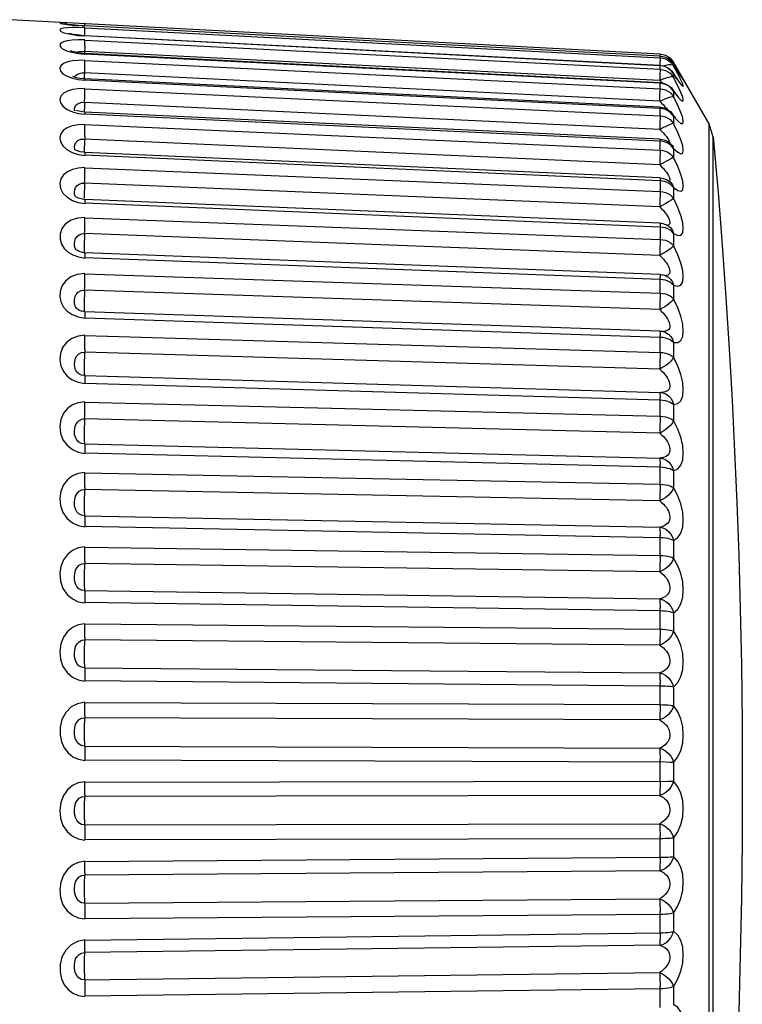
# Model space of a CAD drawing. Header units: millimetres. Extents: x 0 to 1574, y -402 to 1216.
# Tile 86 of 89: x 1181.52 to 1189.41, y 638.18 to 648.93. Entities that reach past the tile are written whole.
import ezdxf

# ---------------------------------------------------------------- set-up
doc = ezdxf.new("R2010")
doc.units = ezdxf.units.MM
doc.header["$LTSCALE"] = 65.395
doc.layers.add('XUAN_NIU_00_3_AM_0', color=7, linetype='CONTINUOUS')

msp = doc.modelspace()

# ---------------------------------------------------------------- linework, layer by layer
at = {"layer": 'XUAN_NIU_00_3_AM_0', "color": 7}
for p, q in [((1188.51, 648.554), (1181.351, 648.93)), ((1182.028, 648.88), (1182.015, 648.882)), ((1182.046, 648.877), (1182.028, 648.88)), ((1182.163, 648.866), (1182.165, 648.866)), ((1182.204, 648.863), (1182.236, 648.861)), ((1182.236, 648.88), (1182.236, 648.883)), ((1182.236, 648.872), (1182.236, 648.88)), ((1182.236, 648.862), (1182.236, 648.861)), ((1188.51, 648.533), (1182.236, 648.862)), ((1182.079, 648.775), (1182.058, 648.78)), ((1182.163, 648.758), (1182.236, 648.752)), ((1182.233, 648.756), (1182.234, 648.785)), ((1182.234, 648.785), (1182.236, 648.822)), ((1182.236, 648.834), (1182.236, 648.84)), ((1182.236, 648.84), (1188.51, 648.514)), ((1182.236, 648.822), (1182.236, 648.834)), ((1182.236, 648.755), (1182.236, 648.753)), ((1188.51, 648.43), (1182.236, 648.755)), ((1182.234, 648.64), (1182.236, 648.683)), ((1188.51, 648.427), (1182.236, 648.753)), ((1182.236, 648.683), (1182.236, 648.707)), ((1182.236, 648.707), (1188.51, 648.388)), ((1182.089, 648.586), (1182.078, 648.59)), ((1182.16, 648.561), (1182.236, 648.554)), ((1182.191, 648.586), (1182.232, 648.584)), ((1182.234, 648.64), (1182.231, 648.562)), ((1188.506, 648.265), (1182.232, 648.584)), ((1188.51, 648.242), (1182.236, 648.562)), ((1188.51, 648.235), (1182.236, 648.555)), ((1188.51, 648.554), (1188.509, 648.533)), ((1188.51, 648.554), (1188.52, 648.553)), ((1182.233, 648.378), (1182.235, 648.432)), ((1182.236, 648.485), (1188.51, 648.176)), ((1188.508, 648.46), (1188.507, 648.43)), ((1188.51, 648.497), (1188.508, 648.46)), ((1188.51, 648.514), (1188.51, 648.533)), ((1188.638, 648.47), (1188.655, 648.446)), ((1188.64, 648.489), (1188.657, 648.465)), ((1188.657, 648.443), (1188.64, 648.466)), ((1188.64, 648.45), (1188.657, 648.425)), ((1188.664, 648.431), (1188.655, 648.446)), ((1188.655, 648.446), (1188.657, 648.443)), ((1189.045, 647.792), (1188.657, 648.465)), ((1188.657, 648.443), (1188.657, 648.425)), ((1188.657, 648.443), (1188.664, 648.431)), ((1182.2, 648.349), (1182.232, 648.348)), ((1182.229, 648.283), (1182.233, 648.378)), ((1188.506, 648.039), (1182.232, 648.348)), ((1188.509, 648.345), (1188.506, 648.265)), ((1188.51, 648.43), (1188.51, 648.427)), ((1188.51, 648.386), (1188.51, 648.428)), ((1188.54, 648.423), (1188.51, 648.427)), ((1188.568, 648.414), (1188.54, 648.423)), ((1188.573, 648.431), (1188.541, 648.421)), ((1188.635, 648.37), (1188.652, 648.348)), ((1188.652, 648.348), (1188.657, 648.338)), ((1188.703, 648.339), (1188.657, 648.425)), ((1188.657, 648.338), (1188.657, 648.3)), ((1188.657, 648.338), (1188.67, 648.32)), ((1188.697, 648.377), (1188.664, 648.431)), ((1188.725, 648.332), (1188.738, 648.311)), ((1182.117, 648.304), (1182.103, 648.31)), ((1182.143, 648.296), (1182.117, 648.304)), ((1182.163, 648.276), (1182.236, 648.268)), ((1188.51, 647.973), (1182.236, 648.283)), ((1188.51, 647.96), (1182.236, 648.269)), ((1188.541, 648.281), (1188.506, 648.265)), ((1188.51, 648.174), (1188.51, 648.237)), ((1188.54, 648.231), (1188.51, 648.235)), ((1188.568, 648.223), (1188.54, 648.231)), ((1188.64, 648.324), (1188.657, 648.3)), ((1188.703, 648.208), (1188.657, 648.3)), ((1182.236, 648.176), (1188.51, 647.88)), ((1188.51, 648.163), (1188.51, 648.176)), ((1188.631, 648.188), (1188.648, 648.167)), ((1188.648, 648.167), (1188.657, 648.149)), ((1188.655, 648.156), (1188.648, 648.167)), ((1188.657, 648.149), (1188.657, 648.09)), ((1182.2, 648.028), (1182.232, 648.027)), ((1182.232, 648.027), (1182.229, 647.969)), ((1182.232, 648.027), (1182.234, 648.088)), ((1188.506, 647.732), (1182.232, 648.027)), ((1188.506, 648.039), (1188.508, 648.098)), ((1188.572, 648.069), (1188.601, 648.08)), ((1188.703, 647.994), (1188.657, 648.09)), ((1182.168, 647.93), (1182.136, 647.94)), ((1182.163, 647.907), (1182.236, 647.898)), ((1188.509, 647.625), (1182.235, 647.921)), ((1188.51, 647.604), (1182.236, 647.9)), ((1188.51, 647.878), (1188.51, 647.962)), ((1188.54, 647.956), (1188.51, 647.96)), ((1188.568, 647.948), (1188.54, 647.956)), ((1188.602, 647.942), (1188.623, 647.926)), ((1188.623, 647.926), (1188.642, 647.906)), ((1188.641, 647.906), (1188.642, 647.906)), ((1188.649, 647.897), (1188.642, 647.906)), ((1188.51, 647.88), (1188.54, 647.876)), ((1188.657, 647.877), (1188.657, 647.798)), ((1188.703, 647.699), (1188.657, 647.798)), ((1189.045, 633.373), (1189.045, 647.792)), ((1189.091, 647.648), (1189.045, 647.792)), ((1182.236, 647.784), (1188.51, 647.505)), ((1188.737, 647.617), (1188.703, 647.699)), ((1188.506, 647.346), (1182.232, 647.625)), ((1188.51, 647.502), (1188.51, 647.607)), ((1188.54, 647.6), (1188.51, 647.604)), ((1188.595, 647.599), (1188.615, 647.585)), ((1188.615, 647.585), (1188.633, 647.567)), ((1189.091, 633.517), (1189.091, 647.648)), ((1182.133, 647.507), (1182.126, 647.512)), ((1182.154, 647.497), (1182.133, 647.507)), ((1188.509, 647.202), (1182.235, 647.481)), ((1188.642, 647.558), (1188.633, 647.567)), ((1188.633, 647.567), (1188.633, 647.567)), ((1188.633, 647.567), (1188.645, 647.552)), ((1188.645, 647.552), (1188.657, 647.525)), ((1188.657, 647.525), (1188.657, 647.427)), ((1182.161, 647.459), (1182.236, 647.448)), ((1188.51, 647.171), (1182.236, 647.45)), ((1182.236, 647.313), (1188.51, 647.054)), ((1188.506, 646.886), (1182.232, 647.145)), ((1188.54, 647.167), (1188.51, 647.171)), ((1188.604, 647.169), (1188.622, 647.155)), ((1188.631, 647.148), (1188.622, 647.155)), ((1182.124, 647.071), (1182.133, 647.097)), ((1188.645, 647.126), (1188.657, 647.096)), ((1188.657, 647.096), (1188.657, 646.981)), ((1188.657, 647.096), (1188.704, 647.064)), ((1182.145, 646.991), (1182.136, 646.997)), ((1182.163, 646.934), (1182.236, 646.923)), ((1182.227, 647.003), (1182.227, 646.982)), ((1188.508, 646.708), (1182.234, 646.967)), ((1182.236, 646.943), (1182.236, 646.925)), ((1188.51, 646.665), (1182.236, 646.925)), ((1182.236, 646.768), (1188.51, 646.531)), ((1188.51, 646.684), (1188.51, 646.665)), ((1188.54, 646.662), (1188.51, 646.665)), ((1188.59, 646.684), (1188.607, 646.674)), ((1188.607, 646.674), (1188.607, 646.673)), ((1188.608, 646.673), (1188.607, 646.673)), ((1188.645, 646.629), (1188.657, 646.597)), ((1188.506, 646.357), (1182.232, 646.594)), ((1188.657, 646.597), (1188.657, 646.464)), ((1188.657, 646.597), (1188.704, 646.575)), ((1182.136, 646.425), (1182.136, 646.425)), ((1182.141, 646.418), (1182.136, 646.425)), ((1182.166, 646.34), (1182.236, 646.328)), ((1188.508, 646.149), (1182.233, 646.386)), ((1188.51, 646.093), (1182.236, 646.33)), ((1188.506, 646.357), (1188.527, 646.337)), ((1182.236, 646.156), (1188.51, 645.944)), ((1188.51, 645.939), (1188.51, 646.115)), ((1188.54, 646.091), (1188.51, 646.093)), ((1188.572, 646.135), (1188.585, 646.128)), ((1188.585, 646.128), (1188.586, 646.128)), ((1188.586, 646.128), (1188.602, 646.118)), ((1188.506, 645.765), (1182.232, 645.976)), ((1188.645, 646.065), (1188.657, 646.031)), ((1188.657, 646.031), (1188.657, 645.884)), ((1182.146, 645.776), (1182.134, 645.794)), ((1182.159, 645.766), (1182.146, 645.777)), ((1182.16, 645.685), (1182.236, 645.67)), ((1188.507, 645.531), (1182.233, 645.742)), ((1188.51, 645.461), (1182.236, 645.673)), ((1182.236, 645.482), (1188.51, 645.298)), ((1188.51, 645.293), (1188.51, 645.485)), ((1188.54, 645.459), (1188.51, 645.461)), ((1188.557, 645.522), (1188.558, 645.522)), ((1188.602, 645.498), (1188.626, 645.472)), ((1188.626, 645.472), (1188.645, 645.441)), ((1188.645, 645.441), (1188.657, 645.406)), ((1188.657, 645.406), (1188.657, 645.245)), ((1188.506, 645.116), (1182.232, 645.3)), ((1182.132, 645.107), (1182.124, 645.135)), ((1182.17, 645.063), (1182.169, 645.063)), ((1182.199, 645.05), (1182.17, 645.063)), ((1182.232, 645.044), (1182.199, 645.05)), ((1182.232, 645.044), (1188.506, 644.861)), ((1182.161, 644.971), (1182.236, 644.957)), ((1182.236, 644.985), (1182.236, 644.959)), ((1188.51, 644.775), (1182.236, 644.959)), ((1188.506, 644.861), (1188.524, 644.859)), ((1188.51, 644.595), (1188.51, 644.801)), ((1182.236, 644.755), (1188.51, 644.6)), ((1188.657, 644.728), (1188.657, 644.555)), ((1188.506, 644.417), (1182.232, 644.572)), ((1182.232, 644.3), (1188.506, 644.145)), ((1188.51, 644.044), (1182.236, 644.198)), ((1188.51, 643.853), (1188.51, 644.072)), ((1182.236, 643.982), (1188.51, 643.859)), ((1188.657, 644.005), (1188.657, 643.822)), ((1188.506, 643.677), (1182.232, 643.8)), ((1182.232, 643.514), (1188.506, 643.391)), ((1188.51, 643.274), (1182.236, 643.397)), ((1188.51, 643.075), (1188.51, 643.304)), ((1182.236, 643.172), (1188.51, 643.081)), ((1188.657, 643.244), (1188.657, 643.053)), ((1188.506, 642.902), (1182.232, 642.993)), ((1182.232, 642.697), (1188.506, 642.606)), ((1188.51, 642.475), (1182.236, 642.566)), ((1188.51, 642.27), (1188.51, 642.506)), ((1188.657, 642.454), (1188.657, 642.257)), ((1182.236, 642.333), (1188.51, 642.276)), ((1188.506, 642.102), (1182.232, 642.159)), ((1182.232, 641.856), (1188.506, 641.799)), ((1188.51, 641.655), (1182.236, 641.712)), ((1188.51, 641.446), (1188.51, 641.687)), ((1188.657, 641.643), (1188.657, 641.443)), ((1182.236, 641.475), (1188.51, 641.453)), ((1188.506, 641.286), (1182.232, 641.309)), ((1182.232, 641.001), (1188.506, 640.978)), ((1188.568, 640.823), (1182.236, 640.847)), ((1188.51, 640.613), (1188.51, 640.856)), ((1188.657, 640.821), (1188.657, 640.619)), ((1182.236, 640.608), (1188.595, 640.619)), ((1188.595, 640.619), (1188.657, 640.619)), ((1188.506, 640.461), (1182.232, 640.45)), ((1182.232, 640.142), (1188.506, 640.153)), ((1188.51, 639.989), (1182.236, 639.978)), ((1188.51, 639.78), (1188.51, 640.022)), ((1188.657, 639.996), (1188.657, 639.795)), ((1182.236, 639.74), (1188.51, 639.786)), ((1188.506, 639.638), (1182.232, 639.593)), ((1182.232, 639.287), (1188.506, 639.333)), ((1188.51, 638.955), (1188.51, 639.194)), ((1188.51, 639.162), (1182.236, 639.116)), ((1188.657, 639.178), (1188.657, 638.979)), ((1182.236, 638.881), (1188.51, 638.961)), ((1188.506, 638.826), (1182.232, 638.746)), ((1182.232, 638.447), (1188.506, 638.527)), ((1188.51, 638.349), (1182.236, 638.27)), ((1188.51, 638.148), (1188.51, 638.381)), ((1188.657, 638.374), (1188.657, 638.181))]:
    msp.add_line(p, q, dxfattribs=at)
for points in [[(1182.044, 648.893), (1182, 648.895), (1181.973, 648.895), (1181.962, 648.893), (1181.97, 648.889), (1181.996, 648.884), (1182.041, 648.877)], [(1182.041, 648.877), (1182.099, 648.871), (1182.163, 648.866)], [(1182.129, 648.869), (1182.097, 648.872), (1182.069, 648.875), (1182.046, 648.877)], [(1182.236, 648.862), (1182.204, 648.863), (1182.165, 648.866), (1182.129, 648.869)], [(1182.236, 648.841), (1182.163, 648.843), (1182.1, 648.843), (1182.044, 648.841), (1182, 648.836), (1181.973, 648.828), (1181.962, 648.818), (1181.97, 648.805), (1181.996, 648.791), (1182.041, 648.778), (1182.099, 648.767), (1182.163, 648.758)], [(1182.151, 648.763), (1182.11, 648.769), (1182.079, 648.775)], [(1182.236, 648.755), (1182.201, 648.758), (1182.151, 648.763)], [(1182.236, 648.708), (1182.162, 648.709), (1182.097, 648.706), (1182.042, 648.698), (1182, 648.687), (1181.973, 648.673), (1181.962, 648.655), (1181.968, 648.634), (1181.991, 648.612), (1182.035, 648.591), (1182.094, 648.574), (1182.16, 648.561)], [(1182.154, 648.57), (1182.115, 648.578), (1182.089, 648.586)], [(1182.148, 648.572), (1182.159, 648.578), (1182.191, 648.586)], [(1182.236, 648.562), (1182.203, 648.564), (1182.154, 648.57)], [(1182.236, 648.562), (1182.236, 648.561), (1182.236, 648.555)], [(1188.52, 648.553), (1188.54, 648.55), (1188.568, 648.541), (1188.595, 648.528)], [(1182.236, 648.486), (1182.163, 648.485), (1182.1, 648.479), (1182.044, 648.468), (1182, 648.45), (1181.973, 648.427), (1181.962, 648.399), (1181.97, 648.369), (1181.996, 648.339), (1182.041, 648.312)], [(1182.235, 648.432), (1182.236, 648.454), (1182.236, 648.472), (1182.236, 648.485)], [(1188.51, 648.533), (1188.54, 648.529), (1188.568, 648.52), (1188.594, 648.507)], [(1188.51, 648.514), (1188.51, 648.509), (1188.51, 648.497)], [(1188.51, 648.514), (1188.54, 648.51), (1188.568, 648.502), (1188.595, 648.488)], [(1188.657, 648.425), (1188.645, 648.434), (1188.627, 648.437), (1188.602, 648.436), (1188.573, 648.431)], [(1188.594, 648.507), (1188.618, 648.49), (1188.638, 648.47)], [(1188.64, 648.467), (1188.619, 648.489), (1188.595, 648.506), (1188.594, 648.507)], [(1188.595, 648.528), (1188.619, 648.51), (1188.64, 648.489)], [(1188.595, 648.488), (1188.619, 648.471), (1188.64, 648.45)], [(1188.657, 648.465), (1188.645, 648.477), (1188.627, 648.484), (1188.623, 648.484)], [(1182.124, 648.302), (1182.124, 648.303), (1182.133, 648.32), (1182.149, 648.333), (1182.172, 648.343), (1182.2, 648.349)], [(1188.51, 648.388), (1188.51, 648.379), (1188.51, 648.364), (1188.509, 648.345)], [(1188.51, 648.43), (1188.539, 648.426), (1188.566, 648.418), (1188.591, 648.405)], [(1188.51, 648.388), (1188.54, 648.384), (1188.568, 648.375), (1188.595, 648.362)], [(1188.657, 648.338), (1188.64, 648.363), (1188.619, 648.384), (1188.595, 648.401), (1188.568, 648.414)], [(1188.591, 648.405), (1188.615, 648.389), (1188.635, 648.37)], [(1188.595, 648.362), (1188.619, 648.345), (1188.64, 648.324)], [(1188.714, 648.257), (1188.706, 648.269), (1188.695, 648.283), (1188.683, 648.301), (1188.67, 648.32), (1188.656, 648.342), (1188.652, 648.348)], [(1188.725, 648.332), (1188.707, 648.36), (1188.697, 648.377)], [(1188.697, 648.377), (1188.704, 648.365), (1188.707, 648.36)], [(1188.757, 648.228), (1188.737, 648.273), (1188.703, 648.339)], [(1188.745, 648.3), (1188.749, 648.295), (1188.75, 648.294), (1188.748, 648.298), (1188.744, 648.303), (1188.739, 648.311), (1188.733, 648.32), (1188.725, 648.332)], [(1188.738, 648.311), (1188.758, 648.281), (1188.764, 648.274), (1188.757, 648.289), (1188.737, 648.326)], [(1182.041, 648.312), (1182.099, 648.291), (1182.163, 648.276)], [(1182.236, 648.283), (1182.221, 648.283), (1182.179, 648.288), (1182.143, 648.296)], [(1182.236, 648.282), (1182.236, 648.279), (1182.236, 648.269)], [(1188.506, 648.265), (1188.527, 648.245), (1188.532, 648.24)], [(1188.51, 648.242), (1188.51, 648.241), (1188.51, 648.235)], [(1188.51, 648.242), (1188.538, 648.239), (1188.564, 648.231), (1188.588, 648.22)], [(1188.657, 648.3), (1188.645, 648.305), (1188.627, 648.305), (1188.602, 648.3), (1188.573, 648.292), (1188.541, 648.281)], [(1188.657, 648.149), (1188.64, 648.173), (1188.619, 648.193), (1188.595, 648.21), (1188.568, 648.223)], [(1188.588, 648.22), (1188.611, 648.205), (1188.631, 648.188)], [(1188.683, 648.301), (1188.704, 648.268), (1188.738, 648.223), (1188.758, 648.202), (1188.764, 648.204), (1188.757, 648.228)], [(1188.719, 648.249), (1188.724, 648.245), (1188.724, 648.245), (1188.72, 648.249), (1188.714, 648.257)], [(1182.236, 648.177), (1182.163, 648.175), (1182.1, 648.166), (1182.044, 648.15), (1182, 648.126), (1181.973, 648.095), (1181.962, 648.06), (1181.97, 648.021), (1181.996, 647.984), (1182.041, 647.951)], [(1182.234, 648.088), (1182.235, 648.115), (1182.236, 648.14), (1182.236, 648.16), (1182.236, 648.176)], [(1188.508, 648.098), (1188.509, 648.124), (1188.51, 648.146), (1188.51, 648.163)], [(1188.51, 648.176), (1188.54, 648.172), (1188.568, 648.163), (1188.595, 648.151)], [(1188.595, 648.151), (1188.619, 648.134), (1188.64, 648.113), (1188.657, 648.09)], [(1188.702, 648.099), (1188.699, 648.101), (1188.693, 648.109), (1188.682, 648.121), (1188.67, 648.137), (1188.655, 648.156)], [(1188.657, 648.149), (1188.704, 648.088), (1188.738, 648.051), (1188.758, 648.039), (1188.764, 648.051), (1188.757, 648.083), (1188.737, 648.136), (1188.703, 648.208)], [(1182.124, 647.933), (1182.123, 647.937), (1182.121, 647.954), (1182.124, 647.972), (1182.133, 647.992), (1182.149, 648.008), (1182.172, 648.02), (1182.2, 648.028)], [(1188.506, 648.039), (1188.54, 648.055), (1188.572, 648.069)], [(1188.506, 648.039), (1188.527, 648.019), (1188.546, 647.999), (1188.564, 647.98), (1188.579, 647.963), (1188.59, 647.95)], [(1188.601, 648.08), (1188.626, 648.087), (1188.645, 648.091), (1188.657, 648.09)], [(1182.041, 647.951), (1182.099, 647.925), (1182.163, 647.907)], [(1182.235, 647.921), (1182.209, 647.923), (1182.168, 647.93)], [(1182.229, 647.969), (1182.228, 647.942), (1182.228, 647.922)], [(1182.235, 647.921), (1182.236, 647.919), (1182.236, 647.912), (1182.236, 647.9)], [(1188.51, 647.973), (1188.51, 647.969), (1188.51, 647.96)], [(1188.51, 647.973), (1188.534, 647.971), (1188.557, 647.965), (1188.58, 647.955), (1188.602, 647.942)], [(1188.657, 647.877), (1188.64, 647.9), (1188.619, 647.919), (1188.595, 647.936), (1188.568, 647.948)], [(1188.642, 647.906), (1188.645, 647.901), (1188.657, 647.877)], [(1188.678, 647.865), (1188.672, 647.87), (1188.662, 647.881), (1188.649, 647.897)], [(1188.657, 647.877), (1188.704, 647.824), (1188.738, 647.797), (1188.758, 647.795), (1188.764, 647.816), (1188.757, 647.857), (1188.737, 647.917), (1188.703, 647.994)], [(1188.51, 647.88), (1188.51, 647.865), (1188.51, 647.845), (1188.509, 647.821), (1188.508, 647.794), (1188.507, 647.764), (1188.506, 647.732)], [(1188.54, 647.876), (1188.568, 647.868), (1188.595, 647.856), (1188.619, 647.84), (1188.64, 647.82), (1188.657, 647.798)], [(1188.657, 647.798), (1188.645, 647.795), (1188.627, 647.788), (1188.573, 647.764)], [(1182.236, 647.785), (1182.162, 647.782), (1182.097, 647.77), (1182.042, 647.748), (1181.999, 647.719), (1181.973, 647.683), (1181.962, 647.643), (1181.969, 647.597), (1181.993, 647.551), (1182.037, 647.512)], [(1182.233, 647.656), (1182.234, 647.687), (1182.235, 647.716), (1182.236, 647.742), (1182.236, 647.765), (1182.236, 647.784)], [(1188.573, 647.764), (1188.541, 647.749), (1188.506, 647.732)], [(1188.506, 647.732), (1188.527, 647.711), (1188.546, 647.691), (1188.564, 647.671), (1188.579, 647.653), (1188.592, 647.636), (1188.602, 647.62), (1188.61, 647.605), (1188.615, 647.593), (1188.617, 647.582)], [(1182.126, 647.508), (1182.124, 647.515), (1182.121, 647.537), (1182.125, 647.564), (1182.137, 647.588), (1182.159, 647.61)], [(1182.159, 647.61), (1182.191, 647.624), (1182.232, 647.625)], [(1182.233, 647.656), (1182.23, 647.594), (1182.229, 647.565), (1182.228, 647.537), (1182.228, 647.511), (1182.227, 647.488), (1182.227, 647.481)], [(1188.509, 647.625), (1188.531, 647.623), (1188.553, 647.618), (1188.574, 647.61), (1188.595, 647.599)], [(1188.509, 647.625), (1188.51, 647.624), (1188.51, 647.616), (1188.51, 647.604)], [(1188.657, 647.525), (1188.64, 647.546), (1188.619, 647.565), (1188.595, 647.581), (1188.568, 647.592), (1188.54, 647.6)], [(1188.657, 647.525), (1188.704, 647.482), (1188.738, 647.464), (1188.758, 647.472), (1188.764, 647.502), (1188.757, 647.551), (1188.737, 647.617)], [(1189.091, 647.648), (1189.143, 647.042), (1189.188, 646.468), (1189.228, 645.898), (1189.264, 645.336), (1189.296, 644.777), (1189.324, 644.216), (1189.348, 643.658), (1189.368, 643.087), (1189.384, 642.499), (1189.397, 641.887), (1189.405, 641.249), (1189.407, 640.582)], [(1182.037, 647.512), (1182.095, 647.48), (1182.161, 647.459)], [(1182.235, 647.481), (1182.219, 647.482), (1182.184, 647.488), (1182.154, 647.497)], [(1182.235, 647.481), (1182.235, 647.481), (1182.236, 647.476), (1182.236, 647.466), (1182.236, 647.45)], [(1188.51, 647.505), (1188.51, 647.487), (1188.51, 647.464), (1188.509, 647.438), (1188.508, 647.409), (1188.507, 647.378), (1188.506, 647.346)], [(1188.51, 647.505), (1188.54, 647.501), (1188.568, 647.494), (1188.595, 647.482), (1188.619, 647.467), (1188.64, 647.448), (1188.657, 647.427)], [(1188.656, 647.546), (1188.652, 647.549), (1188.642, 647.558)], [(1188.657, 647.427), (1188.645, 647.42), (1188.627, 647.409), (1188.602, 647.396), (1188.573, 647.381), (1188.541, 647.364), (1188.506, 647.346)], [(1188.737, 647.24), (1188.703, 647.326), (1188.657, 647.427)], [(1182.236, 647.315), (1182.163, 647.31), (1182.1, 647.296), (1182.044, 647.27), (1182, 647.235), (1181.973, 647.191), (1181.962, 647.14), (1181.97, 647.086), (1181.996, 647.035), (1182.041, 646.991)], [(1182.232, 647.145), (1182.233, 647.177), (1182.234, 647.208), (1182.235, 647.238), (1182.236, 647.266), (1182.236, 647.292), (1182.236, 647.313)], [(1188.506, 647.346), (1188.527, 647.325), (1188.546, 647.304), (1188.564, 647.284), (1188.579, 647.265), (1188.592, 647.247), (1188.602, 647.23), (1188.61, 647.214), (1188.615, 647.2), (1188.618, 647.187), (1188.617, 647.177), (1188.612, 647.169), (1188.609, 647.166)], [(1182.133, 647.097), (1182.149, 647.118), (1182.172, 647.134), (1182.2, 647.145), (1182.232, 647.145)], [(1182.232, 647.145), (1182.23, 647.115), (1182.229, 647.085), (1182.228, 647.055), (1182.228, 647.028), (1182.227, 647.003)], [(1188.51, 647.174), (1188.51, 647.033), (1188.51, 647.008), (1188.509, 646.981), (1188.508, 646.95), (1188.507, 646.918), (1188.506, 646.886)], [(1188.509, 647.202), (1188.528, 647.2), (1188.547, 647.196), (1188.566, 647.19), (1188.586, 647.181), (1188.604, 647.169)], [(1188.509, 647.202), (1188.509, 647.202), (1188.51, 647.197), (1188.51, 647.186), (1188.51, 647.171)], [(1188.657, 647.096), (1188.64, 647.117), (1188.619, 647.134), (1188.595, 647.149), (1188.568, 647.16), (1188.54, 647.167)], [(1188.621, 647.152), (1188.631, 647.148), (1188.631, 647.148)], [(1188.622, 647.155), (1188.626, 647.151), (1188.645, 647.126)], [(1188.704, 647.064), (1188.738, 647.056), (1188.758, 647.073), (1188.764, 647.111), (1188.757, 647.167), (1188.737, 647.24)], [(1182.13, 647.004), (1182.123, 647.022), (1182.121, 647.046), (1182.124, 647.071)], [(1188.51, 647.054), (1188.54, 647.05), (1188.568, 647.043), (1188.595, 647.032), (1188.619, 647.018), (1188.64, 647.001), (1188.657, 646.981)], [(1182.041, 646.991), (1182.099, 646.956), (1182.163, 646.934)], [(1182.136, 646.997), (1182.133, 647), (1182.13, 647.004)], [(1182.234, 646.967), (1182.224, 646.968), (1182.193, 646.973), (1182.166, 646.981), (1182.145, 646.991)], [(1182.234, 646.967), (1182.235, 646.965), (1182.236, 646.957), (1182.236, 646.943)], [(1188.657, 646.981), (1188.645, 646.97), (1188.627, 646.956), (1188.602, 646.94), (1188.573, 646.922), (1188.541, 646.905), (1188.506, 646.886)], [(1188.704, 646.575), (1188.738, 646.577), (1188.758, 646.603), (1188.764, 646.65), (1188.757, 646.713), (1188.737, 646.791), (1188.703, 646.879), (1188.657, 646.981)], [(1188.506, 646.886), (1188.527, 646.865), (1188.546, 646.845), (1188.564, 646.824), (1188.579, 646.804), (1188.592, 646.785), (1188.602, 646.767), (1188.61, 646.75), (1188.615, 646.734), (1188.618, 646.72), (1188.616, 646.708), (1188.612, 646.698), (1188.605, 646.69), (1188.594, 646.685), (1188.591, 646.684)], [(1182.236, 646.77), (1182.154, 646.763), (1182.085, 646.741), (1182.025, 646.7), (1181.982, 646.649), (1181.964, 646.592), (1181.964, 646.533), (1181.98, 646.48), (1182.01, 646.432), (1182.052, 646.392)], [(1182.232, 646.594), (1182.233, 646.625), (1182.234, 646.657), (1182.235, 646.688), (1182.236, 646.717), (1182.236, 646.744), (1182.236, 646.768)], [(1188.51, 646.67), (1188.51, 646.508), (1188.51, 646.482), (1188.509, 646.453), (1188.508, 646.421), (1188.507, 646.389), (1188.506, 646.357)], [(1188.508, 646.708), (1188.525, 646.707), (1188.541, 646.704), (1188.557, 646.699), (1188.574, 646.693), (1188.59, 646.684)], [(1188.508, 646.708), (1188.509, 646.706), (1188.51, 646.698), (1188.51, 646.684)], [(1188.657, 646.597), (1188.64, 646.616), (1188.619, 646.632), (1188.595, 646.645), (1188.568, 646.656), (1188.54, 646.662)], [(1188.607, 646.673), (1188.626, 646.656), (1188.645, 646.629)], [(1182.136, 646.425), (1182.13, 646.435), (1182.123, 646.459), (1182.121, 646.486), (1182.124, 646.513), (1182.133, 646.541), (1182.149, 646.564), (1182.172, 646.581), (1182.2, 646.593), (1182.232, 646.594)], [(1182.232, 646.594), (1182.23, 646.564), (1182.229, 646.533), (1182.228, 646.503), (1182.228, 646.475), (1182.227, 646.448), (1182.227, 646.424)], [(1188.51, 646.531), (1188.54, 646.528), (1188.568, 646.522), (1188.595, 646.512), (1188.619, 646.499), (1188.64, 646.483), (1188.657, 646.464)], [(1182.052, 646.392), (1182.105, 646.361), (1182.166, 646.34)], [(1182.233, 646.386), (1182.225, 646.386), (1182.198, 646.391), (1182.173, 646.399), (1182.154, 646.409), (1182.141, 646.418)], [(1182.227, 646.424), (1182.227, 646.405), (1182.228, 646.39), (1182.228, 646.386)], [(1188.657, 646.464), (1188.645, 646.45), (1188.627, 646.433), (1188.602, 646.414), (1188.573, 646.395), (1188.541, 646.376), (1188.506, 646.357)], [(1188.657, 646.031), (1188.704, 646.02), (1188.738, 646.032), (1188.758, 646.067), (1188.764, 646.121), (1188.757, 646.191), (1188.737, 646.273), (1188.703, 646.363), (1188.657, 646.464)], [(1182.233, 646.386), (1182.234, 646.385), (1182.235, 646.379), (1182.236, 646.368)], [(1182.236, 646.368), (1182.236, 646.352), (1182.236, 646.33)], [(1188.527, 646.337), (1188.546, 646.316), (1188.564, 646.295), (1188.579, 646.275), (1188.592, 646.256), (1188.602, 646.237), (1188.61, 646.219), (1188.615, 646.202), (1188.618, 646.186), (1188.616, 646.171), (1188.612, 646.159), (1188.605, 646.15), (1188.594, 646.142), (1188.581, 646.138), (1188.565, 646.135)], [(1182.236, 646.158), (1182.15, 646.147), (1182.08, 646.122), (1182.022, 646.077), (1181.982, 646.022), (1181.964, 645.962), (1181.963, 645.901), (1181.976, 645.844), (1182.003, 645.792), (1182.043, 645.747), (1182.096, 645.71), (1182.16, 645.685)], [(1182.232, 645.976), (1182.233, 646.007), (1182.234, 646.039), (1182.235, 646.07), (1182.236, 646.101), (1182.236, 646.13), (1182.236, 646.156)], [(1188.508, 646.149), (1188.52, 646.148), (1188.533, 646.146), (1188.545, 646.144), (1188.559, 646.14), (1188.572, 646.135)], [(1188.508, 646.149), (1188.508, 646.148), (1188.509, 646.143), (1188.51, 646.131), (1188.51, 646.115)], [(1188.657, 646.031), (1188.64, 646.048), (1188.619, 646.063), (1188.595, 646.075), (1188.568, 646.085), (1188.54, 646.091)], [(1188.602, 646.118), (1188.626, 646.094), (1188.645, 646.065)], [(1182.134, 645.794), (1182.123, 645.826), (1182.121, 645.86), (1182.126, 645.899), (1182.14, 645.93), (1182.163, 645.956), (1182.193, 645.974), (1182.232, 645.976)], [(1182.232, 645.976), (1182.23, 645.947), (1182.229, 645.917), (1182.228, 645.886), (1182.228, 645.856), (1182.227, 645.828), (1182.227, 645.802)], [(1188.51, 645.944), (1188.51, 645.919), (1188.51, 645.891), (1188.509, 645.86), (1188.508, 645.829), (1188.507, 645.797), (1188.506, 645.765)], [(1188.657, 645.884), (1188.645, 645.865), (1188.627, 645.846), (1188.602, 645.824), (1188.573, 645.803), (1188.541, 645.784), (1188.506, 645.765)], [(1188.51, 645.944), (1188.54, 645.941), (1188.568, 645.936), (1188.595, 645.927), (1188.619, 645.915), (1188.64, 645.9), (1188.657, 645.884)], [(1188.657, 645.406), (1188.704, 645.406), (1188.738, 645.427), (1188.758, 645.471), (1188.764, 645.532), (1188.757, 645.606), (1188.737, 645.692), (1188.703, 645.784), (1188.657, 645.884)], [(1182.233, 645.742), (1182.224, 645.743), (1182.199, 645.748), (1182.176, 645.756), (1182.159, 645.766)], [(1182.227, 645.802), (1182.227, 645.781), (1182.228, 645.763), (1182.228, 645.75), (1182.229, 645.743)], [(1188.506, 645.765), (1188.527, 645.745), (1188.546, 645.725)], [(1182.233, 645.742), (1182.233, 645.742), (1182.234, 645.739), (1182.235, 645.73), (1182.236, 645.716), (1182.236, 645.697), (1182.236, 645.673)], [(1188.546, 645.725), (1188.564, 645.704), (1188.579, 645.684), (1188.592, 645.664), (1188.602, 645.644), (1188.61, 645.625), (1188.615, 645.607), (1188.618, 645.59), (1188.617, 645.574), (1188.612, 645.56), (1188.605, 645.549), (1188.594, 645.539), (1188.581, 645.532), (1188.565, 645.528), (1188.548, 645.526)], [(1188.507, 645.531), (1188.515, 645.531), (1188.523, 645.53), (1188.531, 645.529), (1188.54, 645.527), (1188.548, 645.525), (1188.557, 645.522)], [(1188.507, 645.531), (1188.507, 645.531), (1188.508, 645.528), (1188.509, 645.519), (1188.51, 645.504), (1188.51, 645.485)], [(1182.236, 645.485), (1182.16, 645.476), (1182.093, 645.451), (1182.034, 645.407), (1181.989, 645.35), (1181.967, 645.284), (1181.962, 645.215), (1181.974, 645.15), (1182, 645.091), (1182.043, 645.039), (1182.097, 644.998), (1182.161, 644.971)], [(1182.233, 645.33), (1182.234, 645.361), (1182.235, 645.393), (1182.236, 645.424), (1182.236, 645.454), (1182.236, 645.482)], [(1188.657, 645.406), (1188.64, 645.421), (1188.619, 645.434), (1188.595, 645.445), (1188.568, 645.453), (1188.54, 645.459)], [(1188.558, 645.522), (1188.573, 645.516), (1188.602, 645.498)], [(1182.233, 645.33), (1182.23, 645.271), (1182.229, 645.241), (1182.228, 645.211), (1182.228, 645.181), (1182.227, 645.151), (1182.227, 645.124)], [(1182.124, 645.135), (1182.121, 645.167), (1182.124, 645.199), (1182.132, 645.234), (1182.147, 645.261), (1182.17, 645.283), (1182.198, 645.298), (1182.232, 645.3)], [(1188.51, 645.298), (1188.51, 645.271), (1188.51, 645.242), (1188.509, 645.21), (1188.508, 645.178), (1188.507, 645.147), (1188.506, 645.116)], [(1188.657, 645.245), (1188.645, 645.223), (1188.627, 645.201), (1188.602, 645.177), (1188.573, 645.155), (1188.541, 645.135), (1188.506, 645.116)], [(1188.51, 645.298), (1188.54, 645.296), (1188.568, 645.291), (1188.595, 645.283), (1188.619, 645.272), (1188.64, 645.26), (1188.657, 645.245)], [(1188.657, 644.728), (1188.704, 644.739), (1188.738, 644.769), (1188.758, 644.822), (1188.764, 644.889), (1188.757, 644.969), (1188.737, 645.056), (1188.703, 645.148), (1188.657, 645.245)], [(1182.169, 645.063), (1182.147, 645.082), (1182.132, 645.107)], [(1182.227, 645.124), (1182.227, 645.1), (1182.228, 645.08), (1182.228, 645.064), (1182.229, 645.052), (1182.23, 645.046)], [(1188.506, 645.116), (1188.527, 645.097), (1188.546, 645.077), (1188.564, 645.057)], [(1182.232, 645.044), (1182.233, 645.043), (1182.234, 645.037), (1182.235, 645.024), (1182.236, 645.007), (1182.236, 644.985)], [(1188.564, 645.057), (1188.579, 645.036), (1188.592, 645.016), (1188.602, 644.996), (1188.61, 644.977), (1188.615, 644.958), (1188.618, 644.939), (1188.616, 644.922), (1188.612, 644.907), (1188.605, 644.893), (1188.594, 644.882), (1188.581, 644.873), (1188.565, 644.866), (1188.548, 644.862), (1188.528, 644.86), (1188.516, 644.86)], [(1188.506, 644.861), (1188.507, 644.859), (1188.508, 644.853), (1188.509, 644.84), (1188.51, 644.823), (1188.51, 644.801)], [(1188.524, 644.859), (1188.54, 644.856), (1188.573, 644.844), (1188.602, 644.824)], [(1188.602, 644.824), (1188.626, 644.797), (1188.645, 644.764), (1188.657, 644.728)], [(1182.236, 644.758), (1182.163, 644.748), (1182.1, 644.724), (1182.044, 644.685), (1182, 644.633), (1181.973, 644.567), (1181.962, 644.494), (1181.97, 644.417), (1181.996, 644.345), (1182.041, 644.284), (1182.099, 644.237), (1182.163, 644.208), (1182.236, 644.195)], [(1182.232, 644.572), (1182.233, 644.6), (1182.234, 644.631), (1182.235, 644.662), (1182.236, 644.694), (1182.236, 644.725), (1182.236, 644.755)], [(1188.657, 644.728), (1188.64, 644.741), (1188.619, 644.752), (1188.595, 644.762), (1188.568, 644.769), (1188.54, 644.773), (1188.51, 644.775)], [(1182.232, 644.3), (1182.199, 644.305), (1182.17, 644.319), (1182.146, 644.342), (1182.131, 644.369), (1182.123, 644.402), (1182.121, 644.436), (1182.124, 644.47), (1182.133, 644.505), (1182.149, 644.533), (1182.172, 644.555), (1182.2, 644.569), (1182.232, 644.572)], [(1182.232, 644.572), (1182.23, 644.545), (1182.229, 644.515), (1182.228, 644.485), (1182.228, 644.454), (1182.227, 644.424), (1182.227, 644.395)], [(1188.51, 644.6), (1188.51, 644.572), (1188.51, 644.541), (1188.509, 644.51), (1188.508, 644.478), (1188.507, 644.447), (1188.506, 644.417)], [(1188.51, 644.6), (1188.54, 644.598), (1188.568, 644.594), (1188.595, 644.587), (1188.619, 644.578), (1188.64, 644.568), (1188.657, 644.555)], [(1188.657, 644.555), (1188.645, 644.53), (1188.627, 644.505), (1188.602, 644.48), (1188.573, 644.456), (1188.541, 644.436), (1188.506, 644.417)], [(1188.657, 644.005), (1188.704, 644.027), (1188.738, 644.066), (1188.758, 644.126), (1188.764, 644.199), (1188.757, 644.282), (1188.737, 644.371), (1188.703, 644.461), (1188.657, 644.555)], [(1182.227, 644.395), (1182.227, 644.37), (1182.228, 644.347), (1182.228, 644.328), (1182.229, 644.314), (1182.23, 644.304)], [(1188.506, 644.417), (1188.527, 644.399), (1188.546, 644.38), (1188.564, 644.361), (1188.579, 644.34), (1188.592, 644.32), (1188.602, 644.3), (1188.61, 644.28), (1188.615, 644.26), (1188.618, 644.241), (1188.616, 644.222), (1188.612, 644.205), (1188.605, 644.19), (1188.594, 644.177), (1188.581, 644.166), (1188.565, 644.158), (1188.548, 644.151), (1188.528, 644.147), (1188.506, 644.145)], [(1182.23, 644.304), (1182.233, 644.295), (1182.234, 644.285), (1182.235, 644.27), (1182.236, 644.25), (1182.236, 644.226), (1182.236, 644.198)], [(1188.506, 644.145), (1188.507, 644.141), (1188.508, 644.131), (1188.509, 644.116), (1188.51, 644.096), (1188.51, 644.072)], [(1188.506, 644.145), (1188.54, 644.139), (1188.573, 644.125), (1188.602, 644.103), (1188.626, 644.075), (1188.645, 644.042), (1188.657, 644.005)], [(1188.657, 644.005), (1188.64, 644.016), (1188.619, 644.025), (1188.595, 644.032), (1188.568, 644.038), (1188.54, 644.042), (1188.51, 644.044)], [(1182.236, 643.985), (1182.163, 643.975), (1182.1, 643.949), (1182.044, 643.907), (1182, 643.852), (1181.973, 643.782), (1181.962, 643.705), (1181.97, 643.625), (1181.996, 643.549), (1182.041, 643.486), (1182.099, 643.437), (1182.163, 643.407), (1182.236, 643.394)], [(1182.233, 643.827), (1182.234, 643.856), (1182.235, 643.887), (1182.236, 643.919), (1182.236, 643.951), (1182.236, 643.982)], [(1182.233, 643.827), (1182.23, 643.774), (1182.229, 643.746), (1182.228, 643.716), (1182.228, 643.686), (1182.227, 643.655), (1182.227, 643.625)], [(1188.51, 643.859), (1188.51, 643.829), (1188.51, 643.798), (1188.509, 643.766), (1188.508, 643.734), (1188.507, 643.704), (1188.506, 643.677)], [(1188.657, 643.822), (1188.645, 643.794), (1188.627, 643.767), (1188.602, 643.74), (1188.573, 643.715), (1188.541, 643.695), (1188.506, 643.677)], [(1188.51, 643.859), (1188.54, 643.857), (1188.568, 643.853), (1188.595, 643.848), (1188.619, 643.841), (1188.64, 643.832), (1188.657, 643.822)], [(1188.657, 643.244), (1188.704, 643.276), (1188.738, 643.324), (1188.758, 643.39), (1188.764, 643.468), (1188.757, 643.554), (1188.737, 643.644), (1188.703, 643.732), (1188.657, 643.822)], [(1182.232, 643.514), (1182.199, 643.52), (1182.17, 643.535), (1182.146, 643.558), (1182.131, 643.588), (1182.123, 643.622), (1182.121, 643.659), (1182.124, 643.694), (1182.133, 643.73), (1182.149, 643.759), (1182.172, 643.782), (1182.2, 643.797), (1182.232, 643.8)], [(1182.227, 643.625), (1182.227, 643.598), (1182.228, 643.573), (1182.228, 643.552), (1182.229, 643.535), (1182.23, 643.522), (1182.232, 643.514)], [(1188.506, 643.677), (1188.527, 643.66), (1188.546, 643.642), (1188.564, 643.623), (1188.579, 643.603), (1188.592, 643.583), (1188.602, 643.563), (1188.61, 643.543), (1188.615, 643.523), (1188.618, 643.502), (1188.617, 643.483), (1188.612, 643.465), (1188.605, 643.448), (1188.594, 643.433), (1188.581, 643.421), (1188.565, 643.41), (1188.548, 643.401), (1188.528, 643.395), (1188.506, 643.391)], [(1182.232, 643.514), (1182.233, 643.506), (1182.234, 643.493), (1182.235, 643.476), (1182.236, 643.453), (1182.236, 643.427), (1182.236, 643.397)], [(1188.506, 643.391), (1188.507, 643.383), (1188.508, 643.37), (1188.509, 643.352), (1188.51, 643.33), (1188.51, 643.304)], [(1188.506, 643.391), (1188.54, 643.383), (1188.573, 643.367), (1188.602, 643.344), (1188.626, 643.315), (1188.645, 643.281), (1188.657, 643.244)], [(1188.657, 643.244), (1188.64, 643.252), (1188.619, 643.259), (1188.595, 643.265), (1188.568, 643.27), (1188.54, 643.273), (1188.51, 643.274)], [(1182.236, 643.175), (1182.163, 643.164), (1182.1, 643.137), (1182.044, 643.093), (1182, 643.035), (1181.973, 642.962), (1181.962, 642.883), (1181.97, 642.799), (1181.996, 642.721), (1182.041, 642.656), (1182.099, 642.606), (1182.163, 642.576), (1182.236, 642.563)], [(1182.233, 643.018), (1182.234, 643.046), (1182.235, 643.076), (1182.236, 643.108), (1182.236, 643.14), (1182.236, 643.172)], [(1188.51, 643.081), (1188.51, 643.05), (1188.51, 643.019), (1188.509, 642.987), (1188.508, 642.957), (1188.507, 642.928), (1188.506, 642.902)], [(1188.51, 643.081), (1188.54, 643.08), (1188.568, 643.077), (1188.595, 643.073), (1188.619, 643.067), (1188.64, 643.061), (1188.657, 643.053)], [(1182.232, 642.697), (1182.199, 642.702), (1182.17, 642.717), (1182.146, 642.742), (1182.131, 642.773), (1182.123, 642.81), (1182.121, 642.847), (1182.124, 642.884), (1182.133, 642.921), (1182.149, 642.951), (1182.172, 642.974), (1182.2, 642.989), (1182.232, 642.993)], [(1182.233, 643.018), (1182.23, 642.969), (1182.229, 642.942), (1182.228, 642.913), (1182.228, 642.883), (1182.227, 642.852), (1182.227, 642.821)], [(1188.657, 643.053), (1188.645, 643.023), (1188.627, 642.994), (1188.602, 642.965), (1188.573, 642.94), (1188.541, 642.919), (1188.506, 642.902)], [(1188.657, 642.454), (1188.704, 642.496), (1188.738, 642.553), (1188.758, 642.625), (1188.764, 642.708), (1188.757, 642.795), (1188.737, 642.884), (1188.703, 642.969), (1188.657, 643.053)], [(1188.506, 642.902), (1188.527, 642.887), (1188.546, 642.87), (1188.564, 642.852), (1188.579, 642.833), (1188.592, 642.813), (1188.602, 642.793), (1188.61, 642.773), (1188.615, 642.753), (1188.618, 642.732), (1188.616, 642.712), (1188.612, 642.692), (1188.605, 642.674), (1188.594, 642.658), (1188.581, 642.644), (1188.565, 642.631), (1188.548, 642.621), (1188.528, 642.612), (1188.506, 642.606)], [(1182.227, 642.821), (1182.227, 642.793), (1182.228, 642.766), (1182.228, 642.743), (1182.229, 642.723), (1182.23, 642.707), (1182.232, 642.697)], [(1182.232, 642.697), (1182.233, 642.686), (1182.234, 642.67), (1182.235, 642.649), (1182.236, 642.625), (1182.236, 642.596), (1182.236, 642.566)], [(1188.506, 642.606), (1188.507, 642.595), (1188.508, 642.579), (1188.509, 642.558), (1188.51, 642.534), (1188.51, 642.506)], [(1188.506, 642.606), (1188.54, 642.596), (1188.573, 642.579), (1188.602, 642.555), (1188.626, 642.525), (1188.645, 642.491), (1188.657, 642.454)], [(1188.657, 642.454), (1188.64, 642.46), (1188.619, 642.465), (1188.595, 642.469), (1188.568, 642.472), (1188.54, 642.474), (1188.51, 642.475)], [(1182.236, 642.336), (1182.163, 642.324), (1182.1, 642.296), (1182.044, 642.251), (1182, 642.191), (1181.973, 642.117), (1181.962, 642.035), (1181.97, 641.95), (1181.996, 641.87), (1182.041, 641.804), (1182.099, 641.753), (1182.163, 641.722), (1182.236, 641.709)], [(1182.233, 642.182), (1182.234, 642.209), (1182.235, 642.238), (1182.236, 642.269), (1182.236, 642.301), (1182.236, 642.333)], [(1188.51, 642.276), (1188.51, 642.245), (1188.51, 642.213), (1188.509, 642.182), (1188.508, 642.153), (1188.507, 642.126), (1188.506, 642.102)], [(1188.657, 642.257), (1188.645, 642.224), (1188.627, 642.194), (1188.602, 642.165), (1188.573, 642.139), (1188.541, 642.118), (1188.506, 642.102)], [(1188.51, 642.276), (1188.54, 642.275), (1188.568, 642.273), (1188.595, 642.271), (1188.619, 642.267), (1188.64, 642.262), (1188.657, 642.257)], [(1188.657, 641.643), (1188.704, 641.695), (1188.738, 641.759), (1188.758, 641.837), (1188.764, 641.923), (1188.757, 642.011), (1188.737, 642.099), (1188.703, 642.18), (1188.657, 642.257)], [(1182.232, 641.856), (1182.199, 641.861), (1182.17, 641.877), (1182.146, 641.903), (1182.131, 641.935), (1182.123, 641.973), (1182.121, 642.011), (1182.124, 642.049), (1182.133, 642.086), (1182.149, 642.116), (1182.172, 642.14), (1182.2, 642.156), (1182.232, 642.159)], [(1182.233, 642.182), (1182.23, 642.138), (1182.229, 642.112), (1182.228, 642.085), (1182.228, 642.055), (1182.227, 642.024), (1182.227, 641.993)], [(1188.506, 642.102), (1188.527, 642.088), (1188.546, 642.073), (1188.564, 642.056), (1188.579, 642.038), (1188.592, 642.019), (1188.602, 641.999), (1188.61, 641.979), (1188.615, 641.959), (1188.618, 641.938), (1188.616, 641.917), (1188.612, 641.897), (1188.605, 641.878), (1188.594, 641.86), (1188.581, 641.844), (1188.565, 641.83), (1188.548, 641.818), (1188.528, 641.807), (1188.506, 641.799)], [(1182.227, 641.993), (1182.227, 641.963), (1182.228, 641.936), (1182.228, 641.91), (1182.229, 641.888), (1182.23, 641.87)], [(1182.23, 641.87), (1182.233, 641.842), (1182.234, 641.823), (1182.235, 641.8), (1182.236, 641.774), (1182.236, 641.744), (1182.236, 641.712)], [(1188.506, 641.799), (1188.507, 641.785), (1188.508, 641.766), (1188.509, 641.743), (1188.51, 641.716), (1188.51, 641.687)], [(1188.506, 641.799), (1188.54, 641.788), (1188.573, 641.769), (1188.602, 641.744), (1188.626, 641.714), (1188.645, 641.68), (1188.657, 641.643)], [(1188.657, 641.643), (1188.64, 641.646), (1188.619, 641.649), (1188.595, 641.652), (1188.568, 641.653), (1188.54, 641.654), (1188.51, 641.655)], [(1182.236, 641.479), (1182.154, 641.463), (1182.085, 641.427), (1182.026, 641.366), (1181.983, 641.291), (1181.964, 641.208), (1181.964, 641.124), (1181.979, 641.047), (1182.009, 640.98), (1182.051, 640.925), (1182.103, 640.884), (1182.165, 640.857), (1182.236, 640.843)], [(1182.233, 641.329), (1182.234, 641.353), (1182.235, 641.381), (1182.236, 641.411), (1182.236, 641.443), (1182.236, 641.475)], [(1188.51, 641.453), (1188.51, 641.421), (1188.51, 641.39), (1188.509, 641.36), (1188.508, 641.332), (1188.507, 641.307), (1188.506, 641.286)], [(1188.51, 641.453), (1188.54, 641.452), (1188.568, 641.451), (1188.595, 641.45), (1188.619, 641.448), (1188.64, 641.445), (1188.657, 641.443)], [(1188.657, 641.443), (1188.645, 641.408), (1188.627, 641.377), (1188.602, 641.346), (1188.573, 641.321), (1188.541, 641.301), (1188.506, 641.286)], [(1188.657, 640.821), (1188.704, 640.882), (1188.738, 640.953), (1188.758, 641.036), (1188.764, 641.123), (1188.757, 641.211), (1188.737, 641.297), (1188.703, 641.373), (1188.657, 641.443)], [(1182.232, 641.001), (1182.196, 641.007), (1182.167, 641.025), (1182.144, 641.053), (1182.129, 641.087), (1182.122, 641.125), (1182.121, 641.164), (1182.125, 641.2), (1182.134, 641.237), (1182.149, 641.266), (1182.172, 641.289), (1182.2, 641.304), (1182.232, 641.309)], [(1182.233, 641.329), (1182.23, 641.289), (1182.229, 641.266), (1182.228, 641.24), (1182.228, 641.211), (1182.227, 641.18), (1182.227, 641.149)], [(1188.506, 641.286), (1188.527, 641.273), (1188.546, 641.259), (1188.564, 641.244), (1188.579, 641.227), (1188.592, 641.209), (1188.602, 641.19), (1188.61, 641.17), (1188.615, 641.15), (1188.618, 641.129), (1188.616, 641.108), (1188.612, 641.087), (1188.605, 641.067), (1188.594, 641.048), (1188.581, 641.031), (1188.565, 641.015), (1188.548, 641.001), (1188.528, 640.989), (1188.506, 640.978)], [(1182.227, 641.149), (1182.227, 641.119), (1182.228, 641.09), (1182.228, 641.063), (1182.229, 641.039), (1182.23, 641.018), (1182.232, 641.001)], [(1182.232, 641.001), (1182.233, 640.984), (1182.234, 640.963), (1182.235, 640.938), (1182.236, 640.91), (1182.236, 640.879), (1182.236, 640.847)], [(1188.506, 640.978), (1188.507, 640.961), (1188.508, 640.94), (1188.509, 640.915), (1188.51, 640.887), (1188.51, 640.856)], [(1188.506, 640.978), (1188.54, 640.966), (1188.573, 640.946), (1188.602, 640.921), (1188.626, 640.89), (1188.645, 640.856), (1188.657, 640.821)], [(1188.657, 640.821), (1188.64, 640.822), (1188.619, 640.822), (1188.568, 640.823)], [(1182.236, 640.611), (1182.163, 640.598), (1182.1, 640.569), (1182.044, 640.522), (1182, 640.46), (1181.973, 640.384), (1181.962, 640.301), (1181.97, 640.215), (1181.996, 640.134), (1182.041, 640.068), (1182.099, 640.017), (1182.163, 639.987), (1182.236, 639.975)], [(1182.233, 640.468), (1182.234, 640.49), (1182.235, 640.516), (1182.236, 640.544), (1182.236, 640.575), (1182.236, 640.608)], [(1188.657, 640.619), (1188.645, 640.583), (1188.627, 640.55), (1188.602, 640.52), (1188.573, 640.494), (1188.541, 640.475), (1188.506, 640.461)], [(1188.51, 640.619), (1188.51, 640.588), (1188.51, 640.557), (1188.509, 640.528), (1188.508, 640.502), (1188.507, 640.48), (1188.506, 640.461)], [(1188.657, 639.996), (1188.704, 640.066), (1188.738, 640.143), (1188.758, 640.229), (1188.764, 640.318), (1188.757, 640.405), (1188.737, 640.487), (1188.703, 640.557), (1188.657, 640.619)], [(1189.407, 640.582), (1189.405, 639.966), (1189.398, 639.345), (1189.386, 638.722), (1189.368, 638.095), (1189.346, 637.458), (1189.317, 636.812), (1189.283, 636.154), (1189.243, 635.485), (1189.196, 634.804), (1189.142, 634.109), (1189.091, 633.517)], [(1182.232, 640.142), (1182.199, 640.146), (1182.17, 640.163), (1182.146, 640.19), (1182.131, 640.222), (1182.123, 640.262), (1182.121, 640.302), (1182.124, 640.339), (1182.133, 640.376), (1182.149, 640.406), (1182.172, 640.43), (1182.2, 640.445), (1182.232, 640.45)], [(1182.233, 640.468), (1182.23, 640.433), (1182.229, 640.412), (1182.228, 640.387), (1182.228, 640.36), (1182.227, 640.33), (1182.227, 640.299)], [(1188.506, 640.461), (1188.527, 640.451), (1188.546, 640.438), (1188.564, 640.424), (1188.579, 640.409), (1188.592, 640.392), (1188.602, 640.374), (1188.61, 640.355), (1188.615, 640.335), (1188.618, 640.314), (1188.616, 640.293), (1188.612, 640.271), (1188.605, 640.251), (1188.594, 640.231), (1188.581, 640.213), (1188.565, 640.196), (1188.548, 640.18), (1188.528, 640.166), (1188.506, 640.153)], [(1182.227, 640.299), (1182.227, 640.269), (1182.228, 640.239), (1182.228, 640.211), (1182.229, 640.184), (1182.23, 640.161), (1182.232, 640.142)], [(1182.232, 640.142), (1182.233, 640.122), (1182.234, 640.099), (1182.235, 640.072), (1182.236, 640.042), (1182.236, 640.01), (1182.236, 639.978)], [(1188.506, 640.153), (1188.507, 640.134), (1188.508, 640.11), (1188.509, 640.083), (1188.51, 640.053), (1188.51, 640.022)], [(1188.506, 640.153), (1188.54, 640.139), (1188.573, 640.119), (1188.602, 640.093), (1188.626, 640.063), (1188.645, 640.03), (1188.657, 639.996)], [(1188.657, 639.996), (1188.64, 639.994), (1188.619, 639.993), (1188.595, 639.991), (1188.568, 639.99), (1188.54, 639.989), (1188.51, 639.989)], [(1182.236, 639.743), (1182.163, 639.73), (1182.1, 639.7), (1182.044, 639.653), (1182, 639.592), (1181.973, 639.516), (1181.962, 639.434), (1181.97, 639.348), (1181.996, 639.269), (1182.041, 639.203), (1182.099, 639.154), (1182.163, 639.124), (1182.236, 639.113)], [(1182.233, 639.608), (1182.234, 639.627), (1182.235, 639.651), (1182.236, 639.678), (1182.236, 639.708), (1182.236, 639.74)], [(1188.657, 639.795), (1188.645, 639.758), (1188.627, 639.725), (1188.602, 639.694), (1188.573, 639.669), (1188.541, 639.65), (1188.506, 639.638)], [(1188.51, 639.786), (1188.51, 639.755), (1188.51, 639.725), (1188.509, 639.698), (1188.508, 639.674), (1188.507, 639.654), (1188.506, 639.638)], [(1188.51, 639.786), (1188.54, 639.786), (1188.568, 639.787), (1188.595, 639.789), (1188.619, 639.79), (1188.64, 639.792), (1188.657, 639.795)], [(1188.657, 639.178), (1188.704, 639.255), (1188.738, 639.337), (1188.758, 639.426), (1188.764, 639.515), (1188.757, 639.6), (1188.737, 639.678), (1188.703, 639.742), (1188.657, 639.795)], [(1188.506, 639.638), (1188.527, 639.63), (1188.546, 639.619), (1188.564, 639.607), (1188.579, 639.593), (1188.592, 639.577), (1188.602, 639.56), (1188.61, 639.542), (1188.615, 639.523), (1188.618, 639.502), (1188.616, 639.481), (1188.612, 639.459), (1188.605, 639.438), (1188.594, 639.418), (1188.581, 639.399), (1188.565, 639.38), (1188.548, 639.363), (1188.528, 639.347), (1188.506, 639.333)], [(1182.232, 639.287), (1182.199, 639.291), (1182.17, 639.308), (1182.146, 639.335), (1182.131, 639.368), (1182.123, 639.408), (1182.121, 639.447), (1182.124, 639.484), (1182.133, 639.519), (1182.149, 639.549), (1182.172, 639.573), (1182.2, 639.588), (1182.232, 639.593)], [(1182.233, 639.608), (1182.23, 639.578), (1182.229, 639.56), (1182.228, 639.537), (1182.228, 639.511), (1182.227, 639.483), (1182.227, 639.452)], [(1182.227, 639.452), (1182.227, 639.422), (1182.228, 639.392), (1182.228, 639.362), (1182.229, 639.334), (1182.23, 639.309), (1182.232, 639.287)], [(1188.506, 639.333), (1188.507, 639.311), (1188.508, 639.285), (1188.509, 639.257), (1188.51, 639.226), (1188.51, 639.194)], [(1188.506, 639.333), (1188.54, 639.318), (1188.573, 639.297), (1188.602, 639.271), (1188.626, 639.242), (1188.645, 639.21), (1188.657, 639.178)], [(1182.232, 639.287), (1182.233, 639.265), (1182.234, 639.24), (1182.235, 639.211), (1182.236, 639.18), (1182.236, 639.148), (1182.236, 639.116)], [(1188.657, 639.178), (1188.64, 639.173), (1188.619, 639.169), (1188.595, 639.166), (1188.568, 639.164), (1188.54, 639.162), (1188.51, 639.162)], [(1188.506, 638.826), (1188.54, 638.836), (1188.572, 638.853), (1188.601, 638.877), (1188.626, 638.907), (1188.645, 638.942), (1188.657, 638.979)], [(1188.51, 638.961), (1188.54, 638.962), (1188.568, 638.964), (1188.595, 638.967), (1188.619, 638.97), (1188.64, 638.974), (1188.657, 638.979)], [(1188.657, 638.374), (1188.704, 638.459), (1188.738, 638.545), (1188.758, 638.636), (1188.764, 638.724), (1188.757, 638.806), (1188.737, 638.879), (1188.703, 638.936), (1188.657, 638.979)], [(1182.236, 638.885), (1182.154, 638.868), (1182.085, 638.832), (1182.026, 638.771), (1181.983, 638.697), (1181.964, 638.615), (1181.964, 638.534), (1181.979, 638.459), (1182.009, 638.394), (1182.051, 638.343), (1182.103, 638.304), (1182.165, 638.279), (1182.236, 638.267)], [(1182.233, 638.758), (1182.234, 638.775), (1182.235, 638.796), (1182.236, 638.822), (1182.236, 638.85), (1182.236, 638.881)], [(1188.51, 638.961), (1188.51, 638.931), (1188.51, 638.903), (1188.509, 638.877), (1188.508, 638.855), (1188.507, 638.838), (1188.506, 638.826)], [(1188.506, 638.826), (1188.527, 638.819), (1188.546, 638.81), (1188.564, 638.8), (1188.579, 638.787), (1188.592, 638.773), (1188.602, 638.758), (1188.61, 638.741), (1188.615, 638.722), (1188.618, 638.702), (1188.617, 638.681), (1188.612, 638.66), (1188.605, 638.638), (1188.594, 638.618), (1188.581, 638.597), (1188.565, 638.578), (1188.548, 638.56), (1188.528, 638.542), (1188.506, 638.527)], [(1182.232, 638.447), (1182.196, 638.451), (1182.167, 638.47), (1182.144, 638.498), (1182.129, 638.532), (1182.122, 638.571), (1182.121, 638.608), (1182.125, 638.643), (1182.134, 638.677), (1182.149, 638.704), (1182.172, 638.727), (1182.2, 638.741), (1182.232, 638.746)], [(1182.233, 638.758), (1182.23, 638.735), (1182.229, 638.719), (1182.228, 638.699), (1182.228, 638.675), (1182.227, 638.647), (1182.227, 638.618)], [(1182.227, 638.618), (1182.227, 638.588), (1182.228, 638.557), (1182.228, 638.527), (1182.229, 638.498), (1182.23, 638.471), (1182.233, 638.423)], [(1188.506, 638.527), (1188.507, 638.502), (1188.508, 638.475), (1188.509, 638.445), (1188.51, 638.413), (1188.51, 638.381)], [(1188.506, 638.527), (1188.54, 638.511), (1188.573, 638.489), (1188.602, 638.464), (1188.626, 638.435), (1188.645, 638.405), (1188.657, 638.374)], [(1182.233, 638.423), (1182.234, 638.395), (1182.235, 638.365), (1182.236, 638.334), (1182.236, 638.302), (1182.236, 638.27)], [(1188.657, 638.374), (1188.64, 638.368), (1188.619, 638.362), (1188.595, 638.357), (1188.568, 638.353), (1188.54, 638.35), (1188.51, 638.349)], [(1188.657, 637.596), (1188.704, 637.686), (1188.738, 637.776), (1188.758, 637.867), (1188.764, 637.954), (1188.757, 638.032), (1188.737, 638.099), (1188.703, 638.148), (1188.657, 638.181)]]:
    msp.add_lwpolyline(points, dxfattribs=at)

doc.saveas('drawing.dxf')
